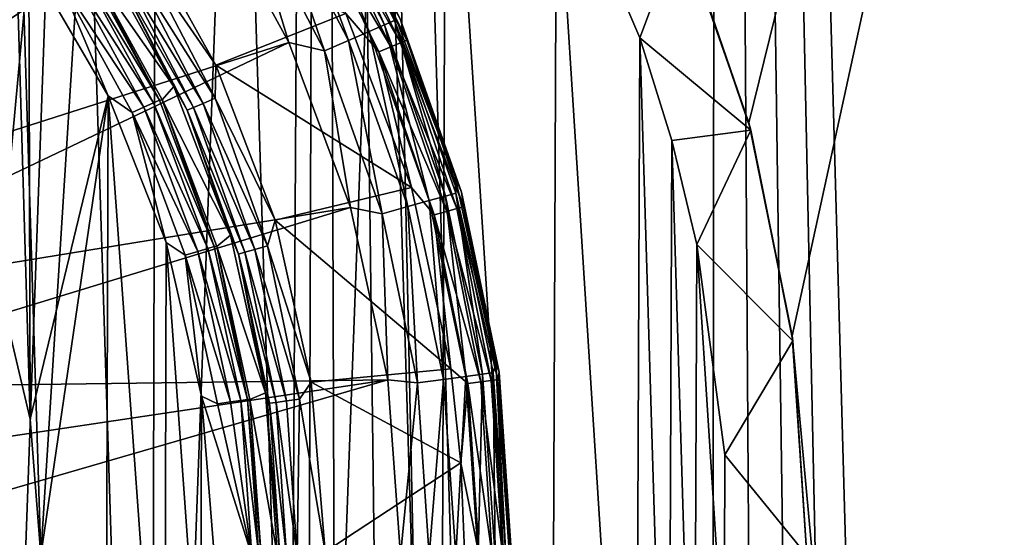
# Model space of a CAD drawing. Header units: metres. Extents: x -106 to 264, y -111 to 81.
# Tile 32 of 256: x 5.46 to 11.74, y -51.88 to -48.58. Entities that reach past the tile are written whole.
import ezdxf

# ---------------------------------------------------------------- set-up
doc = ezdxf.new("R2010")
doc.units = ezdxf.units.M
doc.layers.add('solid_20422013', color=7, linetype='CONTINUOUS')

msp = doc.modelspace()

# ---------------------------------------------------------------- linework, layer by layer
at = {"layer": 'solid_20422013'}
for points in [[(12.143659, -102.923279, 19), (12.336611, -21.742601, 19), (9.918256, -22.94812, 19)], [(9.812541, -105.675247, 19), (9.918256, -22.94812, 19), (7.371326, -23.887068, 19)], [(9.812541, -105.675247, 19), (10.45345, -105.048393, 19), (9.918256, -22.94812, 19)], [(11.624302, -103.665604, 19), (12.143659, -102.923279, 19), (9.918256, -22.94812, 19)], [(11.058709, -104.376656, 19), (11.624302, -103.665604, 19), (9.918256, -22.94812, 19)], [(10.45345, -105.048393, 19), (11.058709, -104.376656, 19), (9.918256, -22.94812, 19)], [(5.599935, -52, 19), (7.371326, -23.887068, 19), (4.74446, -24.545597, 19)], [(5.599935, -52, 19), (6.877981, -107.764816, 19), (7.371326, -23.887068, 19)], [(6.877981, -107.764816, 19), (7.652942, -107.315414, 19), (7.371326, -23.887068, 19)], [(9.127894, -106.264908, 19), (9.812541, -105.675247, 19), (7.371326, -23.887068, 19)], [(8.405241, -106.813667, 19), (9.127894, -106.264908, 19), (7.371326, -23.887068, 19)], [(7.652942, -107.315414, 19), (8.405241, -106.813667, 19), (7.371326, -23.887068, 19)], [(5.53098, -51.131165, 19), (5.599935, -52, 19), (4.74446, -24.545597, 19)], [(5.33011, -50.282665, 19), (5.53098, -51.131165, 19), (4.74446, -24.545597, 19)], [(10.107832, -49.242626, -13.344268), (9.643327, -47.912121, -13.531258), (15.078767, -29.021139, -16.186213)], [(10.383421, -50.600048, -13.153495), (10.107832, -49.242626, -13.344268), (15.078767, -29.021139, -16.186213)], [(10.383421, -50.600048, -13.153495), (15.078767, -29.021139, -16.186213), (14.500057, -95.334694, -6.86645)], [(5.193721, -60.518696, -32.599998), (5.226456, -43.501408, -32.599998), (5.792428, -43.876255, -32.599998)], [(5.193721, -60.518696, -32.599998), (5.792428, -43.876255, -32.599998), (6.295141, -59.739876, -32.599998)], [(6.295141, -59.739876, -32.599998), (5.792428, -43.876255, -32.599998), (6.335495, -44.29356, -32.599998)], [(6.295141, -59.739876, -32.599998), (6.335495, -44.29356, -32.599998), (6.850567, -44.747883, -32.599998)], [(6.295141, -59.739876, -32.599998), (6.850567, -44.747883, -32.599998), (7.286332, -58.815784, -32.599998)], [(7.286332, -58.815784, -32.599998), (6.850567, -44.747883, -32.599998), (7.331092, -45.232746, -32.599998)], [(7.286332, -58.815784, -32.599998), (7.331092, -45.232746, -32.599998), (7.772157, -45.743668, -32.599998)], [(7.286332, -58.815784, -32.599998), (7.772157, -45.743668, -32.599998), (8.136401, -57.77314, -32.599998)], [(8.136401, -57.77314, -32.599998), (7.772157, -45.743668, -32.599998), (8.179739, -46.288296, -32.599998)], [(2.698333, -49.11079, 48.889153), (5.971038, -46.843506, 48.498581), (5.178406, -46.047955, 48.498581)], [(8.136401, -57.77314, -32.599998), (8.179739, -46.288296, -32.599998), (8.845744, -56.615082, -32.599998)], [(8.845744, -56.615082, -32.599998), (8.179739, -46.288296, -32.599998), (8.882864, -47.457302, -32.599998)], [(2.698333, -49.11079, 48.889153), (3.066614, -49.505123, 48.889153), (5.971038, -46.843506, 48.498581)], [(3.066614, -49.505123, 48.889153), (6.642685, -47.743542, 48.498581), (5.971038, -46.843506, 48.498581)], [(4.997419, -49.475643, 33.400002), (4.898322, -47.426647, 33.400002), (5.522266, -48.20192, 33.400002)], [(8.845744, -56.615082, -32.599998), (8.882864, -47.457302, -32.599998), (9.386644, -55.377342, -32.599998)], [(9.414845, -48.700714, -32.599998), (8.882864, -47.457302, -32.599998), (9.679765, -47.990509, -32.099998)], [(9.386644, -55.377342, -32.599998), (8.882864, -47.457302, -32.599998), (9.414845, -48.700714, -32.599998)], [(7.163357, -47.643867, 48.235046), (7.689797, -48.659851, 48.235046), (7.255771, -47.587669, 48.078312)], [(7.255771, -47.587669, 48.078312), (7.789003, -48.61676, 48.078312), (7.313917, -47.552307, 47.900455)], [(7.689797, -48.659851, 48.235046), (7.789003, -48.61676, 48.078312), (7.255771, -47.587669, 48.078312)], [(7.313917, -47.552307, 47.900455), (7.851422, -48.589645, 47.900455), (7.812018, -48.44183, 47.712509)], [(7.789003, -48.61676, 48.078312), (7.851422, -48.589645, 47.900455), (7.313917, -47.552307, 47.900455)], [(7.04191, -47.71772, 48.361774), (7.559424, -48.71648, 48.361774), (7.163357, -47.643867, 48.235046)], [(7.559424, -48.71648, 48.361774), (7.689797, -48.659851, 48.235046), (7.163357, -47.643867, 48.235046)], [(7.04191, -47.71772, 48.361774), (6.898312, -47.805042, 48.451321), (7.405273, -48.783436, 48.451321)], [(7.04191, -47.71772, 48.361774), (7.405273, -48.783436, 48.451321), (7.559424, -48.71648, 48.361774)], [(7.396672, -47.72953, 46.02486), (7.43338, -47.708336, 46.109287), (7.929961, -48.715302, 46.109287)], [(7.929961, -48.715302, 46.109287), (7.43338, -47.708336, 46.109287), (7.887816, -48.579918, 46.202618)], [(3.066614, -49.505123, 48.889153), (3.377771, -49.945934, 48.889153), (6.642685, -47.743542, 48.498581)], [(3.377771, -49.945934, 48.889153), (7.179738, -48.72982, 48.498581), (6.642685, -47.743542, 48.498581)], [(6.898312, -47.805042, 48.451321), (6.642685, -47.743542, 48.498581), (7.179738, -48.72982, 48.498581)], [(7.339046, -47.762802, 45.957802), (7.829324, -48.756989, 45.957802), (7.266216, -47.804848, 45.914757)], [(7.396672, -47.72953, 46.02486), (7.8908, -48.731525, 46.02486), (7.339046, -47.762802, 45.957802)], [(7.8908, -48.731525, 46.02486), (7.829324, -48.756989, 45.957802), (7.339046, -47.762802, 45.957802)], [(7.396672, -47.72953, 46.02486), (7.929961, -48.715302, 46.109287), (7.8908, -48.731525, 46.02486)], [(7.405273, -48.783436, 48.451321), (6.898312, -47.805042, 48.451321), (7.179738, -48.72982, 48.498581)], [(7.266216, -47.804848, 45.914757), (7.75163, -48.789169, 45.914757), (7.542655, -48.544594, 45.900002)], [(7.829324, -48.756989, 45.957802), (7.75163, -48.789169, 45.914757), (7.266216, -47.804848, 45.914757)], [(6.202432, -47.952106, 45.900002), (6.713831, -48.874321, 45.900002), (6.249685, -48.199482, 45.885563)], [(7.542655, -48.544594, 45.900002), (6.713831, -48.874321, 45.900002), (6.202432, -47.952106, 45.900002)], [(9.679765, -47.990509, -32.099998), (9.643327, -47.912121, -13.531258), (10.107832, -49.242626, -13.344268)], [(9.414845, -48.700714, -32.599998), (9.679765, -47.990509, -32.099998), (10.120296, -49.288277, -32.099998)], [(10.120296, -49.288277, -32.099998), (9.679765, -47.990509, -32.099998), (10.107832, -49.242626, -13.344268)], [(5.895125, -48.220604, 33.697384), (5.958475, -48.127174, 45.602619), (6.446955, -49.010185, 45.602619)], [(6.085019, -48.299618, 45.694695), (6.446955, -49.010185, 45.602619), (5.958475, -48.127174, 45.602619)], [(5.33011, -50.282665, 33.400002), (4.997419, -49.475643, 33.400002), (5.522266, -48.20192, 33.400002)], [(5.53098, -51.131165, 33.400002), (5.33011, -50.282665, 33.400002), (5.522266, -48.20192, 33.400002)], [(5.53098, -51.131165, 33.400002), (5.522266, -48.20192, 33.400002), (6.027568, -49.07058, 33.400002)], [(5.715936, -48.326591, 33.414436), (6.027568, -49.07058, 33.400002), (5.522266, -48.20192, 33.400002)], [(6.17843, -48.242813, 45.84343), (6.249685, -48.199482, 45.885563), (6.708979, -49.08588, 45.885563)], [(6.713831, -48.874321, 45.900002), (6.708979, -49.08588, 45.885563), (6.249685, -48.199482, 45.885563)], [(5.786093, -48.281506, 33.45657), (6.256396, -49.142799, 33.45657), (5.715936, -48.326591, 33.414436)], [(5.841942, -48.245613, 33.52232), (6.316785, -49.115223, 33.52232), (5.786093, -48.281506, 33.45657)], [(6.316785, -49.115223, 33.52232), (6.256396, -49.142799, 33.45657), (5.786093, -48.281506, 33.45657)], [(5.841942, -48.245613, 33.52232), (5.878066, -48.222397, 33.605305), (6.355844, -49.097382, 33.605305)], [(5.841942, -48.245613, 33.52232), (6.355844, -49.097382, 33.605305), (6.316785, -49.115223, 33.52232)], [(6.355844, -49.097382, 33.605305), (5.878066, -48.222397, 33.605305), (5.895125, -48.220604, 33.697384)], [(6.372186, -49.096279, 33.697384), (5.895125, -48.220604, 33.697384), (6.446955, -49.010185, 45.602619)], [(6.355844, -49.097382, 33.605305), (5.895125, -48.220604, 33.697384), (6.372186, -49.096279, 33.697384)], [(6.121707, -48.277309, 45.777679), (6.571596, -49.145554, 45.777679), (6.085019, -48.299618, 45.694695)], [(6.17843, -48.242813, 45.84343), (6.632487, -49.119102, 45.84343), (6.121707, -48.277309, 45.777679)], [(6.632487, -49.119102, 45.84343), (6.571596, -49.145554, 45.777679), (6.121707, -48.277309, 45.777679)], [(6.17843, -48.242813, 45.84343), (6.708979, -49.08588, 45.885563), (6.632487, -49.119102, 45.84343)], [(5.715936, -48.326591, 33.414436), (6.180537, -49.177444, 33.414436), (6.027568, -49.07058, 33.400002)], [(6.256396, -49.142799, 33.45657), (6.180537, -49.177444, 33.414436), (5.715936, -48.326591, 33.414436)], [(6.085019, -48.299618, 45.694695), (6.532211, -49.162659, 45.694695), (6.446955, -49.010185, 45.602619)], [(6.571596, -49.145554, 45.777679), (6.532211, -49.162659, 45.694695), (6.085019, -48.299618, 45.694695)], [(7.812018, -48.44183, 47.712509), (8.238077, -49.587063, 47.712509), (7.887816, -48.579918, 46.202618)], [(7.851422, -48.589645, 47.900455), (8.238077, -49.587063, 47.712509), (7.812018, -48.44183, 47.712509)], [(7.542655, -48.544594, 45.900002), (7.959143, -49.655163, 45.900002), (6.713831, -48.874321, 45.900002)], [(7.75163, -48.789169, 45.914757), (7.959143, -49.655163, 45.900002), (7.542655, -48.544594, 45.900002)], [(7.789003, -48.61676, 48.078312), (8.17714, -49.708874, 48.078312), (7.851422, -48.589645, 47.900455)], [(7.851422, -48.589645, 47.900455), (8.24267, -49.690514, 47.900455), (8.238077, -49.587063, 47.712509)], [(8.17714, -49.708874, 48.078312), (8.24267, -49.690514, 47.900455), (7.851422, -48.589645, 47.900455)], [(7.929961, -48.715302, 46.109287), (7.887816, -48.579918, 46.202618), (8.279549, -49.68404, 46.202618)], [(8.238077, -49.587063, 47.712509), (8.279549, -49.68404, 46.202618), (7.887816, -48.579918, 46.202618)], [(7.689797, -48.659851, 48.235046), (8.07299, -49.738052, 48.235046), (7.789003, -48.61676, 48.078312)], [(8.07299, -49.738052, 48.235046), (8.17714, -49.708874, 48.078312), (7.789003, -48.61676, 48.078312)], [(7.559424, -48.71648, 48.361774), (7.405273, -48.783436, 48.451321), (7.774289, -49.821747, 48.451321)], [(7.559424, -48.71648, 48.361774), (7.936122, -49.776402, 48.361774), (7.689797, -48.659851, 48.235046)], [(7.559424, -48.71648, 48.361774), (7.774289, -49.821747, 48.451321), (7.936122, -49.776402, 48.361774)], [(7.936122, -49.776402, 48.361774), (8.07299, -49.738052, 48.235046), (7.689797, -48.659851, 48.235046)], [(7.8908, -48.731525, 46.02486), (7.929961, -48.715302, 46.109287), (8.290858, -49.778473, 46.109287)], [(8.290858, -49.778473, 46.109287), (7.929961, -48.715302, 46.109287), (8.279549, -49.68404, 46.202618)], [(9.386644, -55.377342, -32.599998), (9.414845, -48.700714, -32.599998), (9.595935, -54.724819, -32.599998)], [(9.618463, -49.354134, -32.599998), (9.414845, -48.700714, -32.599998), (10.120296, -49.288277, -32.099998)], [(9.595935, -54.724819, -32.599998), (9.414845, -48.700714, -32.599998), (9.618463, -49.354134, -32.599998)], [(3.377771, -49.945934, 48.889153), (3.626005, -50.425003, 48.889153), (7.179738, -48.72982, 48.498581)], [(3.626005, -50.425003, 48.889153), (7.571313, -49.782356, 48.498581), (7.179738, -48.72982, 48.498581)], [(7.405273, -48.783436, 48.451321), (7.179738, -48.72982, 48.498581), (7.571313, -49.782356, 48.498581)], [(7.774289, -49.821747, 48.451321), (7.405273, -48.783436, 48.451321), (7.571313, -49.782356, 48.498581)], [(7.829324, -48.756989, 45.957802), (8.185641, -49.806664, 45.957802), (7.75163, -48.789169, 45.914757)], [(7.8908, -48.731525, 46.02486), (8.249915, -49.78944, 46.02486), (7.829324, -48.756989, 45.957802)], [(8.249915, -49.78944, 46.02486), (8.185641, -49.806664, 45.957802), (7.829324, -48.756989, 45.957802)], [(7.8908, -48.731525, 46.02486), (8.290858, -49.778473, 46.109287), (8.249915, -49.78944, 46.02486)], [(7.75163, -48.789169, 45.914757), (8.104411, -49.82843, 45.914757), (7.959143, -49.655163, 45.900002)], [(8.185641, -49.806664, 45.957802), (8.104411, -49.82843, 45.914757), (7.75163, -48.789169, 45.914757)], [(6.713831, -48.874321, 45.900002), (7.091535, -49.863194, 45.900002), (6.708979, -49.08588, 45.885563)], [(7.959143, -49.655163, 45.900002), (7.091535, -49.863194, 45.900002), (6.713831, -48.874321, 45.900002)], [(6.372186, -49.096279, 33.697384), (6.446955, -49.010185, 45.602619), (6.807048, -49.958847, 45.602619)], [(6.532211, -49.162659, 45.694695), (6.807048, -49.958847, 45.602619), (6.446955, -49.010185, 45.602619)], [(5.599935, -52, 33.400002), (5.53098, -51.131165, 33.400002), (6.027568, -49.07058, 33.400002)], [(5.599935, -52, 33.400002), (6.027568, -49.07058, 33.400002), (6.00971, -54.965885, 33.400002)], [(6.027568, -49.07058, 33.400002), (6.386162, -54.034412, 33.400002), (6.00971, -54.965885, 33.400002)], [(6.027568, -49.07058, 33.400002), (6.39837, -50.004314, 33.400002), (6.386162, -54.034412, 33.400002)], [(6.180537, -49.177444, 33.414436), (6.39837, -50.004314, 33.400002), (6.027568, -49.07058, 33.400002)], [(6.316785, -49.115223, 33.52232), (6.355844, -49.097382, 33.605305), (6.704237, -50.03146, 33.605305)], [(6.704237, -50.03146, 33.605305), (6.355844, -49.097382, 33.605305), (6.372186, -49.096279, 33.697384)], [(6.720027, -50.030842, 33.697384), (6.372186, -49.096279, 33.697384), (6.807048, -49.958847, 45.602619)], [(6.704237, -50.03146, 33.605305), (6.372186, -49.096279, 33.697384), (6.720027, -50.030842, 33.697384)], [(6.632487, -49.119102, 45.84343), (6.708979, -49.08588, 45.885563), (7.043297, -50.026562, 45.885563)], [(7.091535, -49.863194, 45.900002), (7.043297, -50.026562, 45.885563), (6.708979, -49.08588, 45.885563)], [(6.256396, -49.142799, 33.45657), (6.599337, -50.06226, 33.45657), (6.180537, -49.177444, 33.414436)], [(6.316785, -49.115223, 33.52232), (6.663036, -50.043556, 33.52232), (6.256396, -49.142799, 33.45657)], [(6.663036, -50.043556, 33.52232), (6.599337, -50.06226, 33.45657), (6.256396, -49.142799, 33.45657)], [(6.316785, -49.115223, 33.52232), (6.704237, -50.03146, 33.605305), (6.663036, -50.043556, 33.52232)], [(6.571596, -49.145554, 45.777679), (6.899068, -50.066971, 45.777679), (6.532211, -49.162659, 45.694695)], [(6.632487, -49.119102, 45.84343), (6.962994, -50.049061, 45.84343), (6.571596, -49.145554, 45.777679)], [(6.962994, -50.049061, 45.84343), (6.899068, -50.066971, 45.777679), (6.571596, -49.145554, 45.777679)], [(6.632487, -49.119102, 45.84343), (7.043297, -50.026562, 45.885563), (6.962994, -50.049061, 45.84343)], [(6.180537, -49.177444, 33.414436), (6.51932, -50.085754, 33.414436), (6.39837, -50.004314, 33.400002)], [(6.599337, -50.06226, 33.45657), (6.51932, -50.085754, 33.414436), (6.180537, -49.177444, 33.414436)], [(6.532211, -49.162659, 45.694695), (6.85772, -50.078556, 45.694695), (6.807048, -49.958847, 45.602619)], [(6.899068, -50.066971, 45.777679), (6.85772, -50.078556, 45.694695), (6.532211, -49.162659, 45.694695)], [(10.120296, -49.288277, -32.099998), (10.107832, -49.242626, -13.344268), (10.383421, -50.600048, -13.153495)], [(9.777827, -50.018448, -32.599998), (9.618463, -49.354134, -32.599998), (10.120296, -49.288277, -32.099998)], [(9.777827, -50.018448, -32.599998), (10.120296, -49.288277, -32.099998), (10.387667, -50.632439, -32.099998)], [(10.387667, -50.632439, -32.099998), (10.120296, -49.288277, -32.099998), (10.383421, -50.600048, -13.153495)], [(9.595935, -54.724819, -32.599998), (9.618463, -49.354134, -32.599998), (9.761227, -54.060852, -32.599998)], [(9.761227, -54.060852, -32.599998), (9.618463, -49.354134, -32.599998), (9.777827, -50.018448, -32.599998)], [(8.238077, -49.587063, 47.712509), (8.497216, -50.781181, 47.712509), (8.279549, -49.68404, 46.202618)], [(8.24267, -49.690514, 47.900455), (8.497216, -50.781181, 47.712509), (8.238077, -49.587063, 47.712509)], [(7.959143, -49.655163, 45.900002), (8.210026, -50.810719, 45.900002), (7.091535, -49.863194, 45.900002)], [(8.104411, -49.82843, 45.914757), (8.210026, -50.810719, 45.900002), (7.959143, -49.655163, 45.900002)], [(8.07299, -49.738052, 48.235046), (8.3058, -50.858395, 48.235046), (8.17714, -49.708874, 48.078312)], [(8.17714, -49.708874, 48.078312), (8.412953, -50.843666, 48.078312), (8.24267, -49.690514, 47.900455)], [(8.3058, -50.858395, 48.235046), (8.412953, -50.843666, 48.078312), (8.17714, -49.708874, 48.078312)], [(8.24267, -49.690514, 47.900455), (8.480372, -50.8344, 47.900455), (8.497216, -50.781181, 47.712509)], [(8.412953, -50.843666, 48.078312), (8.480372, -50.8344, 47.900455), (8.24267, -49.690514, 47.900455)], [(8.290858, -49.778473, 46.109287), (8.279549, -49.68404, 46.202618), (8.517536, -50.831169, 46.202618)], [(8.497216, -50.781181, 47.712509), (8.517536, -50.831169, 46.202618), (8.279549, -49.68404, 46.202618)], [(3.626005, -50.425003, 48.889153), (3.806695, -50.933414, 48.889153), (7.571313, -49.782356, 48.498581)], [(3.806695, -50.933414, 48.889153), (7.809477, -50.879829, 48.498581), (7.571313, -49.782356, 48.498581)], [(7.774289, -49.821747, 48.451321), (7.571313, -49.782356, 48.498581), (7.809477, -50.879829, 48.498581)], [(7.936122, -49.776402, 48.361774), (7.774289, -49.821747, 48.451321), (7.998485, -50.900635, 48.451321)], [(7.936122, -49.776402, 48.361774), (8.164984, -50.87775, 48.361774), (8.07299, -49.738052, 48.235046)], [(7.936122, -49.776402, 48.361774), (7.998485, -50.900635, 48.451321), (8.164984, -50.87775, 48.361774)], [(8.164984, -50.87775, 48.361774), (8.3058, -50.858395, 48.235046), (8.07299, -49.738052, 48.235046)], [(8.249915, -49.78944, 46.02486), (8.290858, -49.778473, 46.109287), (8.509896, -50.87965, 46.109287)], [(8.509896, -50.87965, 46.109287), (8.290858, -49.778473, 46.109287), (8.517536, -50.831169, 46.202618)], [(7.998485, -50.900635, 48.451321), (7.774289, -49.821747, 48.451321), (7.809477, -50.879829, 48.498581)], [(8.185641, -49.806664, 45.957802), (8.4019, -50.893867, 45.957802), (8.104411, -49.82843, 45.914757)], [(8.104411, -49.82843, 45.914757), (8.318523, -50.904846, 45.914757), (8.210026, -50.810719, 45.900002)], [(8.4019, -50.893867, 45.957802), (8.318523, -50.904846, 45.914757), (8.104411, -49.82843, 45.914757)], [(8.249915, -49.78944, 46.02486), (8.467872, -50.885185, 46.02486), (8.185641, -49.806664, 45.957802)], [(8.467872, -50.885185, 46.02486), (8.4019, -50.893867, 45.957802), (8.185641, -49.806664, 45.957802)], [(8.249915, -49.78944, 46.02486), (8.509896, -50.87965, 46.109287), (8.467872, -50.885185, 46.02486)], [(7.091535, -49.863194, 45.900002), (7.32204, -50.894627, 45.900002), (7.043297, -50.026562, 45.885563)], [(8.210026, -50.810719, 45.900002), (7.32204, -50.894627, 45.900002), (7.091535, -49.863194, 45.900002)], [(6.720027, -50.030842, 33.697384), (6.807048, -49.958847, 45.602619), (7.030417, -50.962963, 45.602619)], [(6.85772, -50.078556, 45.694695), (7.030417, -50.962963, 45.602619), (6.807048, -49.958847, 45.602619)], [(6.39837, -50.004314, 33.400002), (6.616426, -53.055241, 33.400002), (6.386162, -54.034412, 33.400002)], [(6.39837, -50.004314, 33.400002), (6.622698, -50.984863, 33.400002), (6.616426, -53.055241, 33.400002)], [(6.51932, -50.085754, 33.414436), (6.622698, -50.984863, 33.400002), (6.39837, -50.004314, 33.400002)], [(6.663036, -50.043556, 33.52232), (6.704237, -50.03146, 33.605305), (6.91615, -51.005608, 33.605305)], [(6.91615, -51.005608, 33.605305), (6.704237, -50.03146, 33.605305), (6.720027, -50.030842, 33.697384)], [(6.931593, -51.005337, 33.697384), (6.720027, -50.030842, 33.697384), (7.030417, -50.962963, 45.602619)], [(6.91615, -51.005608, 33.605305), (6.720027, -50.030842, 33.697384), (6.931593, -51.005337, 33.697384)], [(6.962994, -50.049061, 45.84343), (7.043297, -50.026562, 45.885563), (7.246412, -51.004005, 45.885563)], [(7.32204, -50.894627, 45.900002), (7.246412, -51.004005, 45.885563), (7.043297, -50.026562, 45.885563)], [(9.761227, -54.060852, -32.599998), (9.777827, -50.018448, -32.599998), (9.950551, -52.722176, -32.599998)], [(9.956007, -51.357872, -32.599998), (9.777827, -50.018448, -32.599998), (10.387667, -50.632439, -32.099998)], [(9.950551, -52.722176, -32.599998), (9.777827, -50.018448, -32.599998), (9.956007, -51.357872, -32.599998)], [(6.599337, -50.06226, 33.45657), (6.807935, -51.021168, 33.45657), (6.51932, -50.085754, 33.414436)], [(6.51932, -50.085754, 33.414436), (6.725388, -51.033035, 33.414436), (6.622698, -50.984863, 33.400002)], [(6.807935, -51.021168, 33.45657), (6.725388, -51.033035, 33.414436), (6.51932, -50.085754, 33.414436)], [(6.663036, -50.043556, 33.52232), (6.873647, -51.011719, 33.52232), (6.599337, -50.06226, 33.45657)], [(6.873647, -51.011719, 33.52232), (6.807935, -51.021168, 33.45657), (6.599337, -50.06226, 33.45657)], [(6.663036, -50.043556, 33.52232), (6.91615, -51.005608, 33.605305), (6.873647, -51.011719, 33.52232)], [(6.899068, -50.066971, 45.777679), (7.098023, -51.024399, 45.777679), (6.85772, -50.078556, 45.694695)], [(6.85772, -50.078556, 45.694695), (7.055484, -51.030247, 45.694695), (7.030417, -50.962963, 45.602619)], [(7.098023, -51.024399, 45.777679), (7.055484, -51.030247, 45.694695), (6.85772, -50.078556, 45.694695)], [(6.962994, -50.049061, 45.84343), (7.163793, -51.015358, 45.84343), (6.899068, -50.066971, 45.777679)], [(7.163793, -51.015358, 45.84343), (7.098023, -51.024399, 45.777679), (6.899068, -50.066971, 45.777679)], [(6.962994, -50.049061, 45.84343), (7.246412, -51.004005, 45.885563), (7.163793, -51.015358, 45.84343)], [(5.53098, -51.131165, 33.400002), (5.53098, -51.131165, 19), (5.33011, -50.282665, 19)], [(5.53098, -51.131165, 33.400002), (5.33011, -50.282665, 19), (5.33011, -50.282665, 33.400002)], [(10.383421, -50.600048, -13.153495), (14.500057, -95.334694, -6.86645), (10.477302, -52, -12.956744)], [(10.387667, -50.632439, -32.099998), (10.383421, -50.600048, -13.153495), (10.477302, -52, -12.956744)], [(9.956007, -51.357872, -32.599998), (10.387667, -50.632439, -32.099998), (10.477302, -52, -32.099998)], [(10.387667, -50.632439, -32.099998), (10.477302, -52, -12.956744), (10.477302, -52, -30.799999)], [(10.477302, -52, -32.099998), (10.387667, -50.632439, -32.099998), (10.477302, -52, -30.799999)], [(8.480372, -50.8344, 47.900455), (8.560102, -52, 47.900455), (8.497216, -50.781181, 47.712509)], [(8.497216, -50.781181, 47.712509), (8.584183, -52, 47.712509), (8.517536, -50.831169, 46.202618)], [(8.560102, -52, 47.900455), (8.584183, -52, 47.712509), (8.497216, -50.781181, 47.712509)], [(8.210026, -50.810719, 45.900002), (8.275257, -51.408886, 45.900002), (7.32204, -50.894627, 45.900002)], [(8.318523, -50.904846, 45.914757), (8.275257, -51.408886, 45.900002), (8.210026, -50.810719, 45.900002)], [(8.3058, -50.858395, 48.235046), (8.383888, -52, 48.235046), (8.412953, -50.843666, 48.078312)], [(8.412953, -50.843666, 48.078312), (8.383888, -52, 48.235046), (8.492048, -52, 48.078312)], [(8.412953, -50.843666, 48.078312), (8.492048, -52, 48.078312), (8.480372, -50.8344, 47.900455)], [(8.480372, -50.8344, 47.900455), (8.492048, -52, 48.078312), (8.560102, -52, 47.900455)], [(8.509896, -50.87965, 46.109287), (8.517536, -50.831169, 46.202618), (8.59736, -52, 46.202618)], [(8.584183, -52, 47.712509), (8.59736, -52, 46.202618), (8.517536, -50.831169, 46.202618)], [(3.806695, -50.933414, 48.889153), (3.916472, -51.461693, 48.889153), (7.809477, -50.879829, 48.498581)], [(3.916472, -51.461693, 48.889153), (3.953293, -52, 48.889153), (7.809477, -50.879829, 48.498581)], [(7.809477, -50.879829, 48.498581), (3.953293, -52, 48.889153), (7.889405, -52, 48.498581)], [(7.32204, -50.894627, 45.900002), (7.409845, -51.976658, 45.900002), (7.246412, -51.004005, 45.885563)], [(8.275257, -51.408886, 45.900002), (7.409845, -51.976658, 45.900002), (7.32204, -50.894627, 45.900002)], [(7.998485, -50.900635, 48.451321), (7.809477, -50.879829, 48.498581), (7.889405, -52, 48.498581)], [(7.998485, -50.900635, 48.451321), (7.889405, -52, 48.498581), (8.073684, -52, 48.451321)], [(8.164984, -50.87775, 48.361774), (7.998485, -50.900635, 48.451321), (8.073684, -52, 48.451321)], [(8.164984, -50.87775, 48.361774), (8.073684, -52, 48.451321), (8.241748, -52, 48.361774)], [(8.164984, -50.87775, 48.361774), (8.241748, -52, 48.361774), (8.3058, -50.858395, 48.235046)], [(8.3058, -50.858395, 48.235046), (8.241748, -52, 48.361774), (8.383888, -52, 48.235046)], [(8.318523, -50.904846, 45.914757), (8.390304, -52, 45.914757), (8.275257, -51.408886, 45.900002)], [(8.4019, -50.893867, 45.957802), (8.4744, -52, 45.957802), (8.318523, -50.904846, 45.914757)], [(8.4744, -52, 45.957802), (8.390304, -52, 45.914757), (8.318523, -50.904846, 45.914757)], [(8.467872, -50.885185, 46.02486), (8.54094, -52, 46.02486), (8.4019, -50.893867, 45.957802)], [(8.54094, -52, 46.02486), (8.4744, -52, 45.957802), (8.4019, -50.893867, 45.957802)], [(8.467872, -50.885185, 46.02486), (8.509896, -50.87965, 46.109287), (8.54094, -52, 46.02486)], [(8.54094, -52, 46.02486), (8.509896, -50.87965, 46.109287), (8.59736, -52, 46.202618)], [(6.931593, -51.005337, 33.697384), (7.030417, -50.962963, 45.602619), (7.106491, -52, 45.602619)], [(7.121817, -52, 45.694695), (7.106491, -52, 45.602619), (7.030417, -50.962963, 45.602619)], [(7.055484, -51.030247, 45.694695), (7.121817, -52, 45.694695), (7.030417, -50.962963, 45.602619)], [(6.622698, -50.984863, 33.400002), (6.705856, -52.020313, 33.400002), (6.616426, -53.055241, 33.400002)], [(6.94433, -52, 33.52232), (6.705856, -52.020313, 33.400002), (6.622698, -50.984863, 33.400002)], [(6.725388, -51.033035, 33.414436), (6.94433, -52, 33.52232), (6.622698, -50.984863, 33.400002)], [(6.807935, -51.021168, 33.45657), (6.94433, -52, 33.52232), (6.725388, -51.033035, 33.414436)], [(6.873647, -51.011719, 33.52232), (6.94433, -52, 33.52232), (6.807935, -51.021168, 33.45657)], [(6.873647, -51.011719, 33.52232), (6.91615, -51.005608, 33.605305), (6.98727, -52, 33.605305)], [(6.873647, -51.011719, 33.52232), (6.98727, -52, 33.605305), (6.94433, -52, 33.52232)], [(6.91615, -51.005608, 33.605305), (6.931593, -51.005337, 33.697384), (7.002595, -52, 33.697384)], [(6.91615, -51.005608, 33.605305), (7.002595, -52, 33.697384), (6.98727, -52, 33.605305)], [(6.931593, -51.005337, 33.697384), (7.106491, -52, 45.602619), (7.002595, -52, 33.697384)], [(7.098023, -51.024399, 45.777679), (7.164757, -52, 45.777679), (7.055484, -51.030247, 45.694695)], [(7.164757, -52, 45.777679), (7.121817, -52, 45.694695), (7.055484, -51.030247, 45.694695)], [(7.163793, -51.015358, 45.84343), (7.231144, -52, 45.84343), (7.098023, -51.024399, 45.777679)], [(7.231144, -52, 45.84343), (7.164757, -52, 45.777679), (7.098023, -51.024399, 45.777679)], [(7.163793, -51.015358, 45.84343), (7.246412, -51.004005, 45.885563), (7.231144, -52, 45.84343)], [(7.409845, -51.976658, 45.900002), (7.231144, -52, 45.84343), (7.246412, -51.004005, 45.885563)], [(5.599935, -52, 33.400002), (5.599935, -52, 19), (5.53098, -51.131165, 19)], [(5.599935, -52, 33.400002), (5.53098, -51.131165, 19), (5.53098, -51.131165, 33.400002)], [(8.275257, -51.408886, 45.900002), (8.300348, -52.020645, 45.900002), (7.409845, -51.976658, 45.900002)], [(8.390304, -52, 45.914757), (8.300348, -52.020645, 45.900002), (8.275257, -51.408886, 45.900002)], [(9.950551, -52.722176, -32.599998), (9.956007, -51.357872, -32.599998), (10.477302, -52, -32.099998)]]:
    msp.add_3dface(points, dxfattribs=at)

doc.saveas('drawing.dxf')
